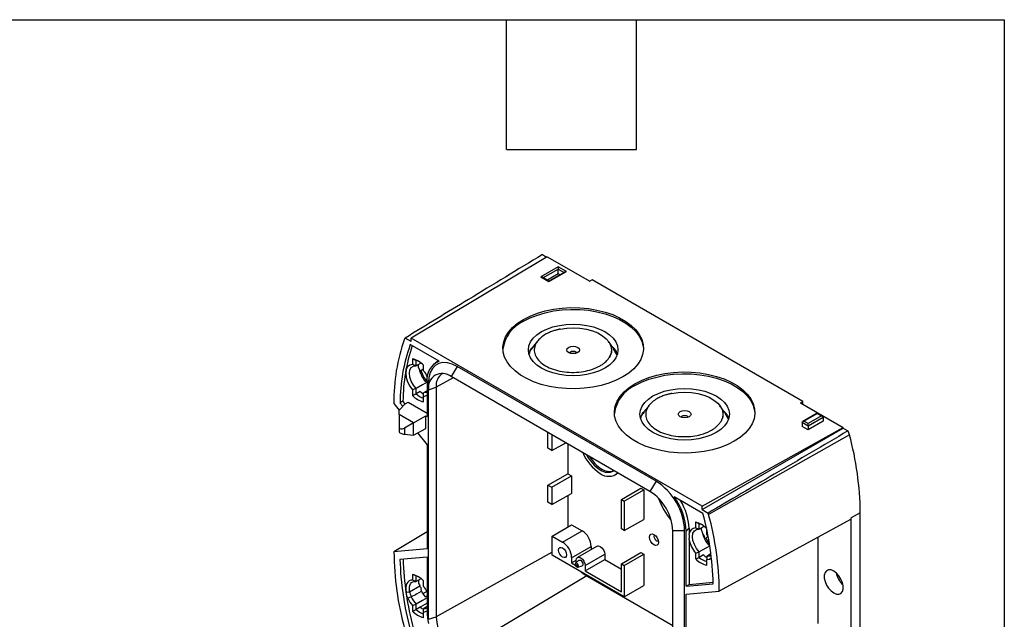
# Model space of a CAD drawing. Header units: millimetres. Extents: x 25 to 1092, y 25 to 838.
# Tile 18 of 18: x 861 to 1092, y 697 to 838. Entities that reach past the tile are written whole.
import ezdxf

# ---------------------------------------------------------------- set-up
doc = ezdxf.new("R2010")
doc.units = ezdxf.units.MM
doc.header["$LTSCALE"] = 4
doc.linetypes.add('SLD-Solid', pattern=[0])
doc.layers.add('TEXT', color=140, linetype='SLD-Solid', lineweight=25)

msp = doc.modelspace()

# ---------------------------------------------------------------- linework, layer by layer
for p, q in [((984.91, 782.54), (952.95, 763.44)), ((983.77, 783.04), (984.77, 782.46)), ((984.91, 782.54), (994.88, 776.79)), ((987.49, 780.15), (983.39, 777.79)), ((983.91, 777.59), (987.49, 779.66)), ((985.3, 776.69), (989.4, 779.05)), ((989.1, 778.98), (985.3, 776.79)), ((989.4, 779.05), (987.49, 780.15)), ((987.49, 778.6), (987.49, 779.66)), ((987.49, 779.66), (988.89, 778.86)), ((983.39, 777.79), (985.3, 776.69)), ((985.3, 776.79), (983.69, 777.72)), ((984.83, 777.06), (987.49, 778.6)), ((987.49, 778.6), (987.97, 778.32)), ((995.45, 777.11), (994.88, 776.79)), ((1044.94, 748.54), (995.45, 777.11)), ((952.95, 762.62), (951.54, 763.44)), ((952.95, 762.62), (952.95, 763.44)), ((1021.26, 724.01), (952.95, 763.44)), ((959.53, 758.01), (952.76, 761.92)), ((1001.25, 759.6), (1000.48, 760.92)), ((953.28, 758.57), (953.28, 757.24)), ((954.13, 756.93), (954.13, 758.21)), ((955.27, 755.85), (955.87, 756.2)), ((955.87, 755.75), (955.87, 757.08)), ((959.41, 758.07), (958.71, 757.65)), ((963.77, 756.79), (962.36, 754.4)), ((1010.44, 729.85), (963.77, 756.79)), ((955.21, 755.1), (955.41, 755.21)), ((956.26, 753.28), (956.71, 753.53)), ((962.83, 754.12), (958.82, 751.88)), ((1009.03, 727.45), (962.36, 754.4)), ((953.28, 751.29), (953.28, 749.96)), ((954.13, 750.32), (954.13, 751.6)), ((956.7, 753.11), (956.7, 745.03)), ((957.05, 753.17), (957, 751.51)), ((957, 751.3), (958.82, 751.88)), ((957, 697.41), (957, 751.3)), ((958.82, 751.88), (958.82, 697.99)), ((955.11, 750.89), (954.13, 750.32)), ((955.87, 750.49), (955.79, 750.44)), ((955.87, 748.46), (955.87, 749.79)), ((948.92, 748.09), (950.16, 746.55)), ((951.54, 748.01), (950.12, 746.52)), ((951.05, 748.61), (950.34, 748.2)), ((950.34, 748.2), (950.98, 747.42)), ((951.54, 748.01), (951.05, 748.61)), ((951.54, 748.01), (952.24, 748.42)), ((952.24, 748.42), (956.7, 745.85)), ((1044.38, 748.21), (1044.94, 748.54)), ((1044.38, 748.21), (1054.35, 742.46)), ((1044.94, 747.89), (1044.94, 748.54)), ((950.12, 745.48), (950.12, 746.52)), ((950.12, 745.48), (950.12, 742.74)), ((953.52, 743.52), (950.12, 745.48)), ((953.52, 743.52), (956.42, 745.19)), ((956.42, 742.25), (956.42, 745.19)), ((956.42, 745.19), (956.7, 745.03)), ((1027.42, 744.49), (1026.64, 745.81)), ((1048.27, 745.82), (1044.87, 743.86)), ((1045.17, 743.93), (1048.27, 745.72)), ((1049.25, 745.15), (1046.15, 743.36)), ((1046.15, 742.87), (1049.68, 744.91)), ((1049.55, 745.08), (1048.27, 745.82)), ((1048.27, 745.72), (1049.25, 745.15)), ((1049.68, 744.91), (1049.68, 743.93)), ((950.12, 742.74), (950.12, 741.48)), ((953.52, 743.52), (951.38, 742.28)), ((951.38, 742.28), (951.38, 740.86)), ((953.52, 740.63), (953.52, 743.52)), ((953.52, 740.63), (956.42, 742.25)), ((1021.26, 724.01), (1054.35, 742.46)), ((1021.26, 723.19), (1054.35, 742.29)), ((1044.74, 743.68), (1044.73, 742.7)), ((1046.15, 741.89), (1044.73, 742.7)), ((1044.74, 743.68), (1046.15, 742.87)), ((1046.15, 743.36), (1045.17, 743.93)), ((1049.68, 743.93), (1046.15, 741.89)), ((1046.15, 742.87), (1046.15, 741.89)), ((1054.35, 742.29), (1054.35, 742.46)), ((1054.35, 742.29), (1055.49, 741.64)), ((951.38, 740.86), (953.48, 740.63)), ((953.52, 740.63), (953.48, 740.63)), ((954.48, 741.17), (956.7, 738.41)), ((985.08, 737.56), (985.08, 741.28)), ((986.02, 740.73), (986.02, 737.02)), ((1055.84, 740.74), (1022.78, 722.05)), ((956.7, 738.41), (956.7, 713.92)), ((986.02, 737.02), (985.08, 737.56)), ((986.02, 737.02), (989.27, 738.86)), ((989.76, 738.58), (989.76, 731.57)), ((985.08, 728.94), (989.76, 731.57)), ((986.02, 728.4), (990.64, 731.06)), ((989.76, 731.57), (990.64, 731.06)), ((990.64, 731.06), (990.64, 726.98)), ((1000.85, 731.32), (1001.2, 731.52)), ((985.08, 724.9), (985.08, 728.94)), ((985.08, 728.94), (986.02, 728.4)), ((986.02, 728.4), (986.02, 724.36)), ((1002.33, 725.52), (1006.9, 728.2)), ((1006.9, 728.2), (1007.61, 727.8)), ((1010.44, 729.85), (1009.03, 727.45)), ((986.02, 724.36), (990.64, 726.98)), ((989.76, 726.48), (989.76, 719.11)), ((1003, 725.13), (1007.61, 727.8)), ((1007.61, 727.8), (1007.61, 720.86)), ((1021.45, 722.26), (1014.68, 726.17)), ((986.02, 724.36), (985.08, 724.9)), ((1002.33, 725.52), (1003, 725.13)), ((1002.33, 718.62), (1002.33, 725.52)), ((1003, 725.13), (1003, 718.24)), ((1021.26, 723.19), (1021.26, 724.01)), ((1021.26, 723.19), (1022.67, 722.37)), ((1058.38, 722.45), (1056.23, 721.25)), ((1056.23, 686.38), (1056.23, 721.25)), ((1058.38, 687.58), (1058.38, 722.45)), ((986.06, 716.94), (990.64, 719.63)), ((990.64, 719.63), (993.12, 718.2)), ((1003, 718.24), (1007.61, 720.86)), ((1018.22, 718.83), (1018.22, 717.45)), ((1019.75, 720.2), (1019.75, 718.87)), ((1020.6, 718.56), (1020.6, 719.84)), ((956.7, 717.96), (948.92, 713.22)), ((986.06, 712.5), (986.06, 716.94)), ((986.06, 716.94), (988.52, 715.52)), ((988.52, 715.52), (993.12, 718.2)), ((1003, 718.24), (1002.33, 718.62)), ((1017.16, 718.21), (1014.38, 718.18)), ((1014.38, 664.29), (1014.38, 718.18)), ((1017.16, 664.31), (1017.16, 718.21)), ((1017.51, 705.19), (1017.51, 718)), ((1021.68, 716.72), (1021.88, 716.84)), ((1022.1, 716.58), (1022.61, 716.87)), ((1022.34, 717.38), (1022.34, 718.54)), ((1022.7, 716.93), (1022.34, 717.38)), ((1048.45, 716.65), (1048.45, 696.41)), ((990.62, 711.88), (995.24, 714.53)), ((996.61, 714.6), (992.02, 711.92)), ((995.24, 714.53), (995.24, 713.8)), ((1018.22, 716.1), (1018.22, 705.6)), ((1022.73, 714.91), (1023, 715.06)), ((956.7, 713.92), (948.92, 713.22)), ((956.7, 712.03), (950.34, 711.46)), ((956.7, 712.03), (956.7, 699.22)), ((986.06, 713.18), (958.82, 697.99)), ((1003, 702.72), (986.06, 712.5)), ((990.62, 711.88), (990.62, 710.64)), ((993.8, 710.05), (998.42, 712.69)), ((998.42, 712.69), (998.42, 711.46)), ((1002.33, 710.41), (1006.9, 713.1)), ((1003, 710.02), (1007.61, 712.69)), ((1006.9, 713.1), (1007.61, 712.69)), ((1007.61, 712.69), (1007.61, 705.34)), ((1019.75, 712.92), (1019.75, 711.59)), ((1020.6, 711.95), (1020.6, 713.23)), ((1021.58, 712.52), (1020.6, 711.95)), ((1022.34, 712.12), (1022.28, 712.08)), ((990.62, 710.64), (991.72, 711.27)), ((990.62, 710.64), (991.56, 710.1)), ((992.34, 711.27), (991.58, 710.57)), ((991.72, 710.7), (991.72, 711.25)), ((992.11, 709.66), (993.09, 709.98)), ((993.8, 708.8), (998.42, 711.46)), ((993.8, 710.05), (993.8, 708.8)), ((998.42, 711.46), (1002.33, 709.21)), ((1002.33, 710.41), (1003, 710.02)), ((1002.33, 703.88), (1002.33, 710.41)), ((1003, 710.02), (1003, 702.72)), ((1022.34, 710.09), (1022.34, 711.42)), ((953.28, 707.94), (953.28, 706.62)), ((954.13, 706.3), (954.13, 707.58)), ((994.18, 707.59), (963.77, 689.42)), ((993.8, 708.8), (1002.33, 703.88)), ((994.18, 707.59), (1014.38, 695.92)), ((952.6, 703.89), (954.99, 705.28)), ((954.13, 706.3), (954.13, 706.3)), ((955.87, 705.12), (955.87, 706.45)), ((1003, 702.72), (1007.61, 705.34)), ((1017.51, 705.19), (1023.87, 705.76)), ((1017.51, 705.19), (1018.22, 705.6)), ((1018.22, 705.6), (1023.86, 706.11)), ((951.76, 703.77), (952.6, 703.89)), ((954.32, 703.36), (955.41, 703.99)), ((955.21, 704.47), (955.41, 704.59)), ((955.74, 703.45), (956.63, 703.96)), ((956.26, 702.65), (956.7, 702.9)), ((1017.51, 703.31), (1025.29, 704)), ((1017.51, 678.81), (1017.51, 703.31)), ((953.28, 700.66), (953.28, 699.33)), ((954.13, 699.7), (954.13, 700.98)), ((955.11, 700.27), (954.13, 699.7)), ((955.88, 699.97), (955.87, 699.97)), ((955.87, 697.84), (955.87, 699.17)), ((957, 697.41), (958.82, 697.99))]:
    msp.add_line(p, q)
at = {"flags": 128}
for points in [[(979.33, 767.81), (980.88, 768.6), (982.6, 769.27), (984.44, 769.81), (986.39, 770.22), (988.41, 770.48), (990.48, 770.59), (992.55, 770.55), (994.59, 770.37), (996.58, 770.03), (998.49, 769.56), (1000.27, 768.95), (1001.91, 768.22), (1003.37, 767.37), (1004.64, 766.42), (1005.7, 765.4), (1006.52, 764.3), (1007.1, 763.15), (1007.42, 761.97), (1007.49, 760.77), (1007.29, 759.58), (1006.84, 758.41), (1006.14, 757.29), (1005.2, 756.22), (1004.03, 755.23), (1002.66, 754.34), (1001.11, 753.54), (999.39, 752.87), (997.55, 752.33), (995.6, 751.92), (993.58, 751.66), (991.51, 751.55), (989.44, 751.59), (987.39, 751.77), (985.41, 752.11), (983.5, 752.58), (981.72, 753.19), (980.08, 753.93), (978.62, 754.77), (977.35, 755.72), (976.29, 756.75), (975.47, 757.84), (974.89, 758.99), (974.57, 760.17), (974.5, 761.37), (974.7, 762.56), (975.15, 763.73), (975.85, 764.85), (976.79, 765.92), (977.96, 766.91), (979.33, 767.81)], [(979.33, 767.4), (980.88, 768.19), (982.6, 768.86), (984.44, 769.4), (986.39, 769.81), (988.41, 770.07), (990.48, 770.18), (992.55, 770.14), (994.59, 769.96), (996.58, 769.62), (998.48, 769.15), (1000.27, 768.54), (1001.9, 767.81), (1003.37, 766.96), (1004.64, 766.02), (1005.69, 764.99), (1006.52, 763.89), (1007.09, 762.74), (1007.42, 761.56), (1007.49, 760.84)], [(983.57, 764.95), (984.82, 765.57), (986.23, 766.06), (987.75, 766.43), (989.35, 766.65), (990.99, 766.72), (992.64, 766.65), (994.24, 766.43), (995.76, 766.06), (997.17, 765.57), (998.42, 764.95), (999.49, 764.23), (1000.35, 763.41), (1000.98, 762.54), (1001.37, 761.61), (1001.49, 760.66), (1001.37, 759.71), (1000.98, 758.79), (1000.35, 757.91), (999.49, 757.1), (998.42, 756.38), (997.17, 755.76), (995.76, 755.26), (994.24, 754.9), (992.64, 754.68), (990.99, 754.6), (989.35, 754.68), (987.75, 754.9), (986.23, 755.26), (984.82, 755.76), (983.57, 756.38), (982.5, 757.1), (981.64, 757.91), (981.01, 758.79), (980.62, 759.71), (980.49, 760.66), (980.62, 761.61), (981.01, 762.54), (981.64, 763.41), (982.5, 764.23), (983.57, 764.95)], [(987.96, 765.55), (989.47, 765.78), (991.03, 765.86), (992.58, 765.78), (994.09, 765.54), (995.5, 765.16), (996.78, 764.64), (997.89, 764), (998.78, 763.27), (999.45, 762.45), (999.85, 761.58), (999.99, 760.68), (999.86, 759.78), (999.47, 758.91)], [(989.93, 761.27), (990.42, 761.46), (990.99, 761.53), (991.57, 761.46), (992.06, 761.27), (992.38, 760.99), (992.49, 760.66), (992.38, 760.33), (992.06, 760.05), (991.57, 759.86), (990.99, 759.8), (990.42, 759.86), (989.93, 760.05), (989.61, 760.33), (989.49, 760.66), (989.61, 760.99), (989.93, 761.27)], [(990.1, 759.97), (990.14, 760.05), (990.34, 760.22)], [(990.34, 760.22), (990.64, 760.34), (990.99, 760.38), (991.35, 760.34), (991.65, 760.22), (991.85, 760.05), (991.89, 759.97)], [(953.28, 757.24), (952.63, 757.1), (952.12, 756.69), (951.8, 756.03), (951.69, 755.18), (951.8, 754.21), (952.12, 753.19), (952.63, 752.19), (953.28, 751.29)], [(954.13, 751.6), (953.48, 752.4), (952.97, 753.32), (952.65, 754.27), (952.54, 755.18), (952.65, 755.97), (952.97, 756.55), (953.48, 756.88), (954.13, 756.93)], [(955.21, 757.56), (954.69, 757.25), (954.13, 756.93)], [(963.77, 756.79), (962.6, 757.34), (961.47, 757.65), (960.41, 757.69), (959.45, 757.47), (958.62, 756.99), (957.95, 756.27), (957.46, 755.33), (957.15, 754.2), (957.05, 753.17)], [(1005.49, 752.7), (1007.04, 753.49), (1008.76, 754.17), (1010.6, 754.71), (1012.55, 755.11), (1014.58, 755.38), (1016.64, 755.49), (1018.71, 755.45), (1020.76, 755.26), (1022.75, 754.93), (1024.65, 754.45), (1026.43, 753.85), (1028.07, 753.11), (1029.53, 752.27), (1030.8, 751.32), (1031.86, 750.29), (1032.68, 749.19), (1033.26, 748.05), (1033.58, 746.86), (1033.65, 745.67), (1033.45, 744.48), (1033, 743.31), (1032.3, 742.18), (1031.36, 741.12), (1030.19, 740.13), (1028.82, 739.23), (1027.27, 738.44), (1025.56, 737.77), (1023.71, 737.23), (1021.76, 736.82), (1019.74, 736.56), (1017.68, 736.45), (1015.6, 736.48), (1013.56, 736.67), (1011.57, 737.01), (1009.67, 737.48), (1007.88, 738.09), (1006.25, 738.82), (1004.78, 739.67), (1003.51, 740.61), (1002.46, 741.64), (1001.63, 742.74), (1001.05, 743.89), (1000.73, 745.07), (1000.67, 746.27), (1000.86, 747.46), (1001.31, 748.62), (1002.01, 749.75), (1002.96, 750.82), (1004.12, 751.81), (1005.49, 752.7)], [(1005.49, 752.29), (1007.05, 753.08), (1008.76, 753.76), (1010.61, 754.3), (1012.55, 754.7), (1014.58, 754.97), (1016.64, 755.08), (1018.71, 755.04), (1020.76, 754.85), (1022.75, 754.52), (1024.65, 754.04), (1026.43, 753.44), (1028.07, 752.7), (1029.53, 751.86), (1030.8, 750.91), (1031.86, 749.88), (1032.68, 748.79), (1033.26, 747.64), (1033.58, 746.46), (1033.65, 745.73)], [(956.7, 753.09), (955.65, 752.48), (954.13, 751.6)], [(1009.73, 749.85), (1010.99, 750.46), (1012.39, 750.96), (1013.91, 751.32), (1015.51, 751.55), (1017.16, 751.62), (1018.8, 751.55), (1020.4, 751.32), (1021.92, 750.96), (1023.33, 750.46), (1024.58, 749.85), (1025.65, 749.12), (1026.51, 748.31), (1027.14, 747.43), (1027.53, 746.51), (1027.66, 745.56), (1027.53, 744.61), (1027.14, 743.69), (1026.51, 742.81), (1025.65, 742), (1024.58, 741.27), (1023.33, 740.66), (1021.92, 740.16), (1020.4, 739.79), (1018.8, 739.57), (1017.16, 739.5), (1015.51, 739.57), (1013.91, 739.79), (1012.39, 740.16), (1010.99, 740.66), (1009.73, 741.27), (1008.66, 742), (1007.8, 742.81), (1007.17, 743.69), (1006.79, 744.61), (1006.66, 745.56), (1006.79, 746.51), (1007.17, 747.43), (1007.8, 748.31), (1008.66, 749.12), (1009.73, 749.85)], [(956.7, 751.07), (956.44, 750.92), (955.87, 750.6)], [(956.7, 750.72), (956.52, 750.64), (955.87, 750.6)], [(1014.12, 750.45), (1015.63, 750.68), (1017.19, 750.75), (1018.74, 750.67), (1020.25, 750.44), (1021.67, 750.06), (1022.95, 749.54), (1024.05, 748.9), (1024.95, 748.16), (1025.61, 747.35), (1026.02, 746.47), (1026.16, 745.58), (1026.03, 744.68), (1025.63, 743.81)], [(1016.1, 746.17), (1016.58, 746.36), (1017.16, 746.42), (1017.73, 746.36), (1018.22, 746.17), (1018.54, 745.89), (1018.66, 745.56), (1018.54, 745.23), (1018.22, 744.95), (1017.73, 744.76), (1017.16, 744.69), (1016.58, 744.76), (1016.1, 744.95), (1015.77, 745.23), (1015.66, 745.56), (1015.77, 745.89), (1016.1, 746.17)], [(1016.26, 744.87), (1016.3, 744.95), (1016.5, 745.12)], [(1016.5, 745.12), (1016.8, 745.23), (1017.16, 745.27), (1017.51, 745.23), (1017.81, 745.12), (1018.01, 744.95), (1018.06, 744.87)], [(1001.55, 731.77), (1001.45, 731.69), (1001.2, 731.52)], [(1021.68, 719.19), (1021.16, 718.88), (1020.6, 718.56)], [(1056.22, 720.89), (1038.9, 711.43), (1025.29, 704)], [(1009.96, 714.86), (1009.55, 715.19), (1009.21, 715.65), (1008.98, 716.18), (1008.9, 716.7), (1008.98, 717.12), (1009.21, 717.39), (1009.55, 717.45), (1009.96, 717.31), (1010.37, 716.98), (1010.71, 716.52), (1010.94, 715.99), (1011.02, 715.48), (1010.94, 715.05), (1010.71, 714.79), (1010.37, 714.72), (1009.96, 714.86)], [(1010.67, 715.74), (1010.42, 715.94), (1010.21, 716.23), (1010.06, 716.56), (1010.02, 716.87), (1010.06, 717.13), (1010.11, 717.21)], [(1020.6, 713.23), (1019.95, 714.03), (1019.44, 714.94), (1019.12, 715.9), (1019.01, 716.81), (1019.12, 717.6), (1019.44, 718.18), (1019.95, 718.51), (1020.6, 718.56)], [(988.52, 712.01), (988.16, 712.3), (987.86, 712.71), (987.65, 713.18), (987.58, 713.64), (987.65, 714.01), (987.86, 714.25), (988.16, 714.31), (988.52, 714.18), (988.88, 713.89), (989.18, 713.48), (989.39, 713.01), (989.46, 712.55), (989.39, 712.18), (989.18, 711.95), (988.88, 711.89), (988.52, 712.01)], [(996.61, 714.6), (996.61, 714.6), (996.95, 714.67), (997.36, 714.53), (997.76, 714.2), (998.11, 713.73), (998.34, 713.2), (998.42, 712.69)], [(1011.01, 715.66), (1010.92, 715.66), (1010.67, 715.74)], [(1022.99, 714.62), (1022.12, 714.11), (1020.6, 713.23)], [(991.72, 711.25), (991.8, 711.66), (992.03, 711.92), (992.36, 711.99), (992.76, 711.85), (993.16, 711.53), (993.5, 711.07), (993.72, 710.55), (993.8, 710.05)], [(1023.31, 712.78), (1022.91, 712.55), (1022.34, 712.23)], [(1023.37, 712.48), (1022.99, 712.27), (1022.34, 712.23)], [(1022.34, 711.42), (1022.99, 711.56), (1023.44, 711.91)], [(991.58, 710.57), (991.53, 710.5), (991.5, 710.35), (991.53, 710.17), (991.61, 709.98), (991.73, 709.82), (991.88, 709.7), (992.02, 709.65), (992.14, 709.68), (992.22, 709.77), (992.25, 709.92), (992.25, 709.98)], [(991.7, 709.84), (991.64, 709.9), (991.58, 709.97), (991.55, 710.05), (991.54, 710.13), (991.55, 710.2), (991.58, 710.24), (991.64, 710.25), (991.7, 710.23), (991.76, 710.18), (991.82, 710.1), (991.85, 710.02), (991.87, 709.94), (991.85, 709.87), (991.82, 709.83), (991.76, 709.82), (991.7, 709.84)], [(991.88, 710.57), (991.73, 710.62), (991.61, 710.6), (991.58, 710.57)], [(992.34, 711.27), (992.39, 711.3), (992.56, 711.33), (992.76, 711.26), (992.97, 711.1), (993.14, 710.86), (993.25, 710.6), (993.29, 710.34), (993.25, 710.13), (993.14, 710), (993.09, 709.98)], [(992.87, 708.57), (993.31, 708.18), (994.18, 707.59)], [(1052.16, 708.73), (1051.53, 708.99), (1050.95, 709.02), (1050.48, 708.82), (1050.13, 708.4), (1049.95, 707.8), (1049.95, 707.07), (1050.13, 706.26), (1050.48, 705.45), (1050.95, 704.69), (1051.53, 704.06), (1052.16, 703.59), (1052.79, 703.33), (1053.36, 703.3), (1053.84, 703.51), (1054.19, 703.92), (1054.36, 704.52), (1054.36, 705.25), (1054.19, 706.06), (1053.84, 706.87), (1053.36, 707.63), (1052.79, 708.27), (1052.16, 708.73)], [(953.28, 706.62), (952.88, 706.57), (952.51, 706.41), (952.21, 706.16), (951.97, 705.82), (951.8, 705.4), (951.71, 704.91), (951.7, 704.36), (951.76, 703.77)], [(952.6, 703.89), (952.54, 704.43), (952.56, 704.92), (952.66, 705.36), (952.83, 705.73), (953.07, 706.02), (953.37, 706.21), (953.73, 706.31), (954.13, 706.3)], [(955.21, 706.93), (954.69, 706.63), (954.13, 706.3)], [(956.7, 702.47), (955.65, 701.86), (954.13, 700.98)], [(956.7, 701.19), (956.2, 700.89), (955.11, 700.25)], [(956.7, 700.44), (956.44, 700.29), (955.88, 699.97)]]:
    msp.add_lwpolyline(points, dxfattribs=at)
for centre, radius, start, end in [((982.88, 759.72), 8.46, 114.8572, 172.4212), ((991.69, 748.79), 42.78, 160.2571, 180.9364), ((952.29, 762.92), 0.918, 145.2292, 159.5086), ((991.02, 748.1), 40.67, 160.1471, 179.8572), ((992.15, 748.47), 41.1, 161.2969, 179.8007), ((952.09, 753.52), 5.19, 43.2511, 76.7543), ((953.09, 754.63), 3.73, 62.7695, 73.8462), ((963.33, 758.57), 8.51, 198.6354, 217.1165), ((961.29, 753.73), 4.63, 112.3315, 187.6739), ((960.82, 757.12), 5.97, 204.7427, 220.1448), ((950.62, 751.23), 6.93, 26.9922, 40.6698), ((960.27, 751.83), 3.31, 50.7967, 189.214), ((962.23, 752.27), 3.43, 123.9678, 186.3937), ((1009.05, 744.62), 8.46, 114.8572, 172.4212), ((957.06, 753.52), 5.19, 223.2511, 256.7543), ((957.28, 753.76), 4.66, 227.5132, 252.4922), ((958.87, 755.15), 5.68, 228.6144, 238.1851), ((955.9, 751.24), 1.45, 269.06, 303.5307), ((1051.49, 739.57), 4.5, 15.0233, 27.2887), ((986.25, 721.74), 72.14, 0.5626, 15.267), ((1003.11, 740.67), 10.67, 202.6574, 237.4019), ((1002.22, 740.11), 9.05, 206.7424, 237.4747), ((1002.29, 740.02), 8.64, 210.4563, 238.0128), ((999.49, 735.19), 3.06, 234.4538, 290.013), ((999.08, 734.77), 2.86, 232.8642, 300.6671), ((999.32, 734.11), 3.13, 231.1022, 313.0129), ((1002.63, 717.58), 14.54, 2.4763, 57.5237), ((1002.75, 717.65), 11.64, 2.6055, 57.3945), ((1027.74, 732.07), 17.87, 200.1024, 219.8774), ((1002.53, 717.39), 15, 2.3614, 35.851), ((1003.67, 717.84), 14.59, 3.8705, 30.6685), ((954.22, 703.99), 69.67, 1.4587, 15.2076), ((1019.82, 721.26), 3.06, 14.8728, 21.2679), ((954.11, 703.3), 71.19, 0.5626, 15.267), ((999.25, 721.25), 56.98, 359.6444, 0.0003), ((1019.79, 717.3), 1.57, 91.2355, 174.4322), ((1018.56, 715.15), 5.19, 43.268, 76.7374), ((1019.56, 716.26), 3.73, 62.7916, 73.847), ((990.63, 714.32), 4.61, 2.6055, 57.3945), ((1027.29, 718.75), 5.97, 201.2733, 220.1458), ((1029.89, 720.25), 8.61, 205.2714, 217.0548), ((986.06, 711.68), 4.57, 2.6055, 57.3945), ((1024.79, 717.3), 6.68, 190.3051, 221.0123), ((1020.11, 713.92), 71.19, 180.5626, 195.267), ((1023.75, 715.39), 4.66, 227.5131, 252.4923), ((1025.37, 716.82), 5.73, 228.6379, 237.3277), ((1019.99, 713.23), 69.67, 181.4587, 195.2076), ((1020.89, 713.68), 69.86, 181.7692, 195.1853), ((991.43, 709.88), 0.825, 7.3306, 57.1457), ((1023.53, 715.15), 5.19, 223.268, 256.7374), ((952.09, 702.89), 5.19, 43.268, 76.7374), ((953.09, 704), 3.73, 62.7916, 73.847), ((1057.6, 709.3), 4.97, 191.4542, 228.5404), ((950.66, 700.64), 6.88, 29.1514, 40.713), ((958.32, 705.05), 5.84, 203.9281, 224.1877), ((960.82, 706.5), 5.97, 204.8643, 220.1454), ((958.56, 705.19), 6.95, 204.0232, 220.6559), ((957.06, 702.89), 5.19, 223.2511, 256.7543), ((957.28, 703.14), 4.66, 227.5132, 252.4922), ((958.87, 704.53), 5.68, 228.616, 238.1278), ((955.9, 700.62), 1.45, 269.0854, 303.6018), ((956.1, 701.28), 1.33, 260.1581, 296.7024), ((968.47, 699.33), 11.77, 180.5369, 194.3541), ((969.57, 698.48), 10.76, 182.6055, 237.3945)]:
    msp.add_arc(centre, radius, start, end)
for points, knots in [([(983.77, 783.04), (977.98, 779.53), (967.23, 773), (956.49, 766.46), (951.54, 763.44)], [0, 0, 0, 0, 0.538249, 1, 1, 1, 1]), ([(987.49, 780.15), (987.49, 780.1), (987.49, 780), (987.49, 779.86), (987.49, 779.81), (987.49, 779.73), (987.49, 779.69), (987.49, 779.66)], [0, 0, 0, 0, 0.5, 0.5, 0.75, 0.75, 1, 1, 1, 1]), ([(989.1, 778.98), (989.11, 778.98), (989.16, 779.02), (989.26, 779.04), (989.36, 779.05), (989.4, 779.05)], [0, 0, 0, 0, 0.115166, 0.562372, 1, 1, 1, 1]), ([(983.39, 777.79), (983.45, 777.78), (983.56, 777.78), (983.65, 777.73), (983.69, 777.71)], [0, 0, 0, 0, 0.561854, 1, 1, 1, 1]), ([(985.3, 776.78), (985.3, 776.78), (985.3, 776.79), (985.3, 776.76), (985.3, 776.71), (985.3, 776.69)], [0, 0, 0, 0, 0.115166, 0.562372, 1, 1, 1, 1]), ([(987.96, 765.55), (987.86, 765.53), (987.66, 765.49), (987.33, 765.41), (986.96, 765.32), (986.55, 765.19), (986.11, 765.05), (985.65, 764.87), (985.16, 764.65), (984.67, 764.4), (983.93, 763.96), (983.13, 763.34), (982.47, 762.54), (981.96, 761.59), (981.78, 760.46), (982.14, 759.14), (983.04, 757.93), (983.99, 757.23), (985.05, 756.62), (986.27, 756.07), (988.36, 755.55), (990.64, 755.34), (992.84, 755.46), (995.04, 755.91), (996.62, 756.52), (997.69, 757.14), (998.27, 757.56), (998.72, 757.96), (999.05, 758.32), (999.29, 758.63), (999.41, 758.82), (999.47, 758.91)], [0, 0, 0, 0, 0.008348, 0.018081, 0.029201, 0.041711, 0.055613, 0.070909, 0.087602, 0.105696, 0.125194, 0.173914, 0.215616, 0.250248, 0.315086, 0.375177, 0.43826, 0.500053, 0.500109, 0.561919, 0.625026, 0.685082, 0.749884, 0.804445, 0.874788, 0.903518, 0.92909, 0.951517, 0.970805, 0.986964, 1, 1, 1, 1]), ([(982.71, 762.81), (982.5, 762.55), (982.07, 762.01), (981.64, 761.47), (981.42, 761.19)], [0, 0, 0, 0, 0.473919, 1, 1, 1, 1]), ([(980.7, 759.82), (980.74, 759.95), (980.86, 760.48), (981.17, 761.02), (981.56, 761.37), (981.58, 761.39)], [0, 0, 0, 0, 0.243445, 0.961314, 1, 1, 1, 1]), ([(981.51, 761.17), (981.15, 760.78), (980.74, 760.34), (980.71, 759.86), (980.71, 759.8)], [0, 0, 0, 0, 0.88417, 1, 1, 1, 1]), ([(1000.56, 760.93), (1000.34, 761.22), (999.91, 761.79), (999.47, 762.37), (999.25, 762.65)], [0, 0, 0, 0, 0.4999996, 1, 1, 1, 1]), ([(999.95, 760.62), (999.96, 760.54), (1000.07, 759.96), (999.75, 759.4), (999.47, 758.91)], [0, 0, 0, 0, 0.135257, 1, 1, 1, 1]), ([(1000.21, 761.39), (1000.31, 761.29), (1000.77, 760.85), (1001.15, 760.25), (1001.25, 759.74), (1001.27, 759.63)], [0, 0, 0, 0, 0.179299, 0.8224235, 1, 1, 1, 1]), ([(954.99, 755.91), (954.86, 756.22), (954.62, 756.76), (954.65, 757.1), (954.67, 757.24)], [0, 0, 0, 0, 0.585102, 1, 1, 1, 1]), ([(955.21, 755.1), (955.19, 755.15), (955.16, 755.25), (955.11, 755.4), (955.08, 755.53), (955.05, 755.65), (955.03, 755.75), (955.01, 755.83), (955, 755.88), (954.99, 755.91)], [0, 0, 0, 0, 0.197303, 0.376557, 0.537623, 0.680455, 0.805076, 0.911559, 1, 1, 1, 1]), ([(1014.12, 750.45), (1014.03, 750.43), (1013.82, 750.39), (1013.49, 750.31), (1013.12, 750.21), (1012.71, 750.09), (1012.27, 749.94), (1011.81, 749.76), (1011.32, 749.55), (1010.83, 749.3), (1010.1, 748.86), (1009.3, 748.23), (1008.63, 747.44), (1008.13, 746.49), (1007.94, 745.36), (1008.3, 744.04), (1009.21, 742.83), (1010.15, 742.13), (1011.21, 741.51), (1012.43, 740.97), (1014.52, 740.45), (1016.8, 740.24), (1019.01, 740.36), (1021.2, 740.8), (1022.78, 741.41), (1023.85, 742.04), (1024.43, 742.46), (1024.88, 742.86), (1025.21, 743.22), (1025.45, 743.53), (1025.58, 743.72), (1025.63, 743.81)], [0, 0, 0, 0, 0.008348, 0.018081, 0.029201, 0.041711, 0.055613, 0.070909, 0.087602, 0.105696, 0.125194, 0.173914, 0.215616, 0.250248, 0.315086, 0.375177, 0.43826, 0.500053, 0.500109, 0.561919, 0.625026, 0.685082, 0.749884, 0.804445, 0.874788, 0.903518, 0.92909, 0.951517, 0.970805, 0.986964, 1, 1, 1, 1]), ([(1008.87, 747.71), (1008.67, 747.45), (1008.24, 746.91), (1007.81, 746.37), (1007.58, 746.09)], [0, 0, 0, 0, 0.473919, 1, 1, 1, 1]), ([(1026.72, 745.83), (1026.5, 746.12), (1026.07, 746.69), (1025.63, 747.26), (1025.42, 747.55)], [0, 0, 0, 0, 0.5, 1, 1, 1, 1]), ([(1006.87, 744.72), (1006.9, 744.85), (1007.03, 745.38), (1007.33, 745.92), (1007.72, 746.27), (1007.74, 746.29)], [0, 0, 0, 0, 0.243445, 0.961314, 1, 1, 1, 1]), ([(1007.68, 746.06), (1007.31, 745.68), (1006.9, 745.24), (1006.87, 744.75), (1006.87, 744.7)], [0, 0, 0, 0, 0.88417, 1, 1, 1, 1]), ([(1026.11, 745.52), (1026.13, 745.44), (1026.23, 744.86), (1025.91, 744.29), (1025.63, 743.81)], [0, 0, 0, 0, 0.135257, 1, 1, 1, 1]), ([(1026.37, 746.29), (1026.47, 746.19), (1026.94, 745.75), (1027.32, 745.15), (1027.41, 744.64), (1027.43, 744.53)], [0, 0, 0, 0, 0.179299, 0.822423, 1, 1, 1, 1]), ([(1048.27, 745.72), (1048.27, 745.75), (1048.27, 745.81), (1048.27, 745.81), (1048.27, 745.81)], [0, 0, 0, 0, 0.561854, 1, 1, 1, 1]), ([(1049.25, 745.15), (1049.35, 745.15), (1049.47, 745.13), (1049.59, 745.06), (1049.63, 745.03), (1049.67, 744.97), (1049.68, 744.94), (1049.68, 744.91)], [0, 0, 0, 0, 0.5, 0.5, 0.75, 0.75, 1, 1, 1, 1]), ([(950.12, 742.74), (950.12, 742.62), (950.15, 742.5), (950.28, 742.28), (950.38, 742.2), (950.65, 742.1), (950.8, 742.09), (951.11, 742.15), (951.25, 742.21), (951.38, 742.28)], [0, 0, 0, 0, 0.25, 0.25, 0.5, 0.5, 0.75, 0.75, 1, 1, 1, 1]), ([(1044.74, 743.68), (1044.74, 743.71), (1044.75, 743.74), (1044.79, 743.8), (1044.83, 743.83), (1044.95, 743.9), (1045.07, 743.93), (1045.17, 743.93)], [0, 0, 0, 0, 0.25, 0.25, 0.5, 0.5, 1, 1, 1, 1]), ([(1046.15, 742.87), (1046.15, 742.9), (1046.15, 742.94), (1046.15, 743.02), (1046.15, 743.07), (1046.15, 743.21), (1046.15, 743.3), (1046.15, 743.36)], [0, 0, 0, 0, 0.25, 0.25, 0.5, 0.5, 1, 1, 1, 1]), ([(950.12, 741.48), (950.12, 741.43), (950.15, 741.37), (950.28, 741.24), (950.38, 741.17), (950.65, 741.04), (950.8, 740.99), (951.11, 740.9), (951.25, 740.88), (951.38, 740.86)], [0, 0, 0, 0, 0.25, 0.25, 0.5, 0.5, 0.75, 0.75, 1, 1, 1, 1]), ([(1055.49, 741.64), (1049.74, 738.25), (1038.8, 731.83), (1027.86, 725.41), (1022.67, 722.37)], [0, 0, 0, 0, 0.526691, 1, 1, 1, 1]), ([(1017.51, 718), (1017.51, 718.01), (1017.51, 718.03), (1017.52, 718.07), (1017.54, 718.11), (1017.56, 718.15), (1017.59, 718.19), (1017.63, 718.24), (1017.67, 718.29), (1017.71, 718.34), (1017.77, 718.4), (1017.83, 718.47), (1017.89, 718.53), (1017.97, 718.6), (1018.05, 718.67), (1018.13, 718.75), (1018.19, 718.8), (1018.22, 718.83)], [0, 0, 0, 0, 0.02945, 0.060811, 0.095676, 0.135218, 0.180245, 0.231308, 0.28878, 0.352927, 0.423937, 0.501949, 0.587069, 0.679377, 0.778936, 0.885797, 1, 1, 1, 1]), ([(1021.46, 717.54), (1021.32, 717.85), (1021.09, 718.39), (1021.12, 718.73), (1021.13, 718.87)], [0, 0, 0, 0, 0.585102, 1, 1, 1, 1]), ([(1018.22, 716.1), (1018.23, 716.17), (1018.25, 716.29), (1018.27, 716.47), (1018.28, 716.64), (1018.28, 716.87), (1018.27, 717.15), (1018.24, 717.35), (1018.22, 717.45)], [0, 0, 0, 0, 0.127176, 0.252504, 0.376933, 0.501447, 0.748934, 1, 1, 1, 1]), ([(1021.68, 716.72), (1021.66, 716.79), (1021.63, 716.86), (1021.55, 717.13), (1021.5, 717.34), (1021.46, 717.54)], [0.0049801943, 0.0049801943, 0.0049801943, 0.0049801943, 0.0052015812, 0.0052015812, 0.0058740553, 0.0058740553, 0.0058740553, 0.0058740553]), ([(954.67, 706.62), (954.65, 706.47), (954.62, 706.13), (954.86, 705.6), (954.99, 705.28)], [0, 0, 0, 0, 0.414898, 1, 1, 1, 1]), ([(955.21, 704.47), (955.24, 704.41), (955.26, 704.34), (955.31, 704.22), (955.33, 704.16), (955.37, 704.07), (955.39, 704.03), (955.41, 703.99)], [0, 0, 0, 0, 0.0002145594, 0.0002145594, 0.0004006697, 0.0004006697, 0.0005288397, 0.0005288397, 0.0005288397, 0.0005288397])]:
    msp.add_open_spline(points, degree=3, knots=knots)
for points in [[(953.28, 758.57), (953.57, 758.45), (953.85, 758.33), (954.13, 758.21)], [(954.13, 756.93), (953.85, 757.04), (953.57, 757.14), (953.28, 757.24)], [(954.99, 755.91), (955.11, 755.68), (955.25, 755.45), (955.41, 755.21)], [(955.21, 755.1), (955.27, 754.94), (955.33, 754.78), (955.4, 754.63)], [(954.13, 751.6), (953.85, 751.49), (953.57, 751.39), (953.28, 751.29)], [(954.13, 750.32), (953.85, 750.2), (953.57, 750.08), (953.28, 749.96)], [(955.87, 749.79), (955.87, 750.06), (955.87, 750.32), (955.87, 750.6)], [(1020.6, 719.84), (1020.32, 719.96), (1020.04, 720.08), (1019.75, 720.2)], [(1019.75, 718.87), (1020.04, 718.77), (1020.32, 718.67), (1020.6, 718.56)], [(1021.88, 716.84), (1021.72, 717.08), (1021.57, 717.31), (1021.46, 717.54)], [(1021.68, 716.72), (1021.7, 716.68), (1021.71, 716.63), (1021.73, 716.59)], [(1019.75, 712.92), (1020.04, 713.02), (1020.32, 713.12), (1020.6, 713.23)], [(1019.75, 711.59), (1020.04, 711.71), (1020.32, 711.83), (1020.6, 711.95)], [(1022.34, 712.23), (1022.34, 711.95), (1022.34, 711.69), (1022.34, 711.42)], [(954.13, 707.58), (953.85, 707.71), (953.57, 707.83), (953.28, 707.94)], [(954.13, 706.3), (953.85, 706.41), (953.57, 706.52), (953.28, 706.62)], [(955.41, 704.59), (955.25, 704.82), (955.11, 705.06), (954.99, 705.28)], [(952.21, 702.36), (952, 702.83), (951.85, 703.31), (951.76, 703.77)], [(952.98, 702.68), (952.72, 702.57), (952.46, 702.47), (952.21, 702.36)], [(952.6, 703.89), (952.67, 703.49), (952.79, 703.09), (952.98, 702.68)], [(954.32, 703.36), (953.87, 703.13), (953.42, 702.91), (952.98, 702.68)], [(954.32, 703.36), (954.32, 703.36), (954.32, 703.36), (954.32, 703.36)], [(953.28, 700.66), (953.57, 700.76), (953.85, 700.87), (954.13, 700.98)], [(953.28, 699.33), (953.57, 699.45), (953.85, 699.57), (954.13, 699.7)], [(955.87, 699.17), (955.87, 699.44), (955.87, 699.71), (955.87, 699.97)]]:
    msp.add_open_spline(points, degree=3)
at = {"layer": 'TEXT'}
for p, q in [((25.4, 838.2), (1092.2, 838.2)), ((975.36, 807.72), (975.36, 838.2)), ((1005.84, 807.72), (1005.84, 838.2)), ((1092.2, 838.2), (1092.2, 25.4)), ((975.36, 807.72), (1005.84, 807.72))]:
    msp.add_line(p, q, dxfattribs=at)

doc.saveas('drawing.dxf')
